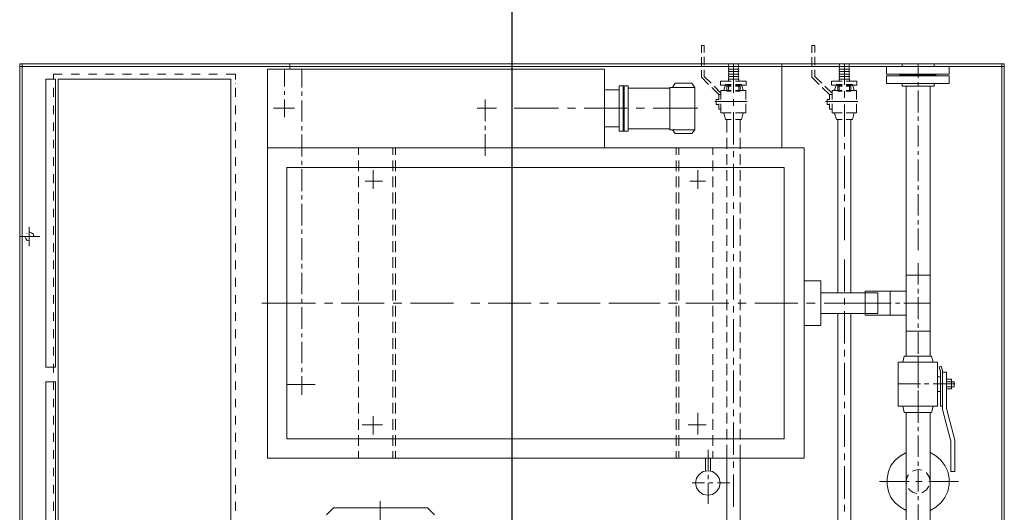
# Model space of a CAD drawing. Header units: inches. Extents: x 0 to 1544102, y -303681 to 23144100.
# Tile 17 of 256: x 27879 to 28129, y -136363 to -136238. Entities that reach past the tile are written whole.
import ezdxf

# ---------------------------------------------------------------- set-up
doc = ezdxf.new("R2010")
doc.units = ezdxf.units.IN
doc.header["$LTSCALE"] = 1800
doc.header["$MEASUREMENT"] = 0
doc.linetypes.add('CENTER', pattern=[2, 1.25, -0.25, 0.25, -0.25])
doc.linetypes.add('HIDDEN', pattern=[0.375, 0.25, -0.125])
doc.layers.add('EQUIP', color=8, linetype='HIDDEN', lineweight=9)
doc.layers.add('GRID', color=251, linetype='CENTER')

msp = doc.modelspace()

# ---------------------------------------------------------------- linework, layer by layer
at = {"layer": 'EQUIP', "color": 8}
for points in [[(28051.7, -136246.49), (28051.7, -136244.7)], [(28052.36, -136244.7), (28051.7, -136244.7)], [(28052.36, -136246.4), (28052.36, -136244.7)], [(28079.75, -136246.49), (28079.75, -136244.7)], [(28080.46, -136244.7), (28079.75, -136244.7)], [(28080.46, -136246.4), (28080.46, -136244.7)], [(27878.58, -136249.31), (27878.58, -136536.81)], [(27878.58, -136249.31), (28128.58, -136249.31)], [(27879.24, -136249.31), (27879.24, -136536.81)], [(28072.09, -136249.31), (27947.14, -136249.31)], [(27947.14, -136249.31), (27947.14, -136250.67)], [(28051.7, -136249.78), (28051.7, -136247.62)], [(28052.36, -136249.68), (28052.36, -136247.52)], [(28058.56, -136250.01), (28058.65, -136249.31)], [(28060.91, -136249.31), (28058.65, -136249.31)], [(28059.78, -136256.64), (28059.78, -136249.31)], [(28061.14, -136250.01), (28060.91, -136249.31)], [(28072.09, -136270.64), (28072.09, -136249.31)], [(28079.75, -136249.78), (28079.75, -136247.62)], [(28080.46, -136249.68), (28080.46, -136247.52)], [(28086.66, -136250.01), (28086.75, -136249.31)], [(28089.1, -136249.31), (28086.75, -136249.31)], [(28087.98, -136254.62), (28087.98, -136249.31)], [(28089.25, -136250.01), (28089.1, -136249.31)], [(28110.74, -136249.31), (28102.61, -136249.31)], [(28102.61, -136249.31), (28102.61, -136250.01)], [(28106.7, -136249.31), (28106.7, -136252.83)], [(28110.74, -136249.31), (28110.74, -136250.01)], [(28127.92, -136249.31), (28127.92, -136536.81)], [(28128.58, -136249.31), (28128.58, -136536.81)], [(27878.58, -136250.01), (28128.58, -136250.01)], [(27887.13, -136251.94), (27887.13, -136253.26)], [(27889.39, -136251.94), (27887.13, -136251.94)], [(27893.8, -136251.94), (27891.64, -136251.94)], [(27898.17, -136251.94), (27896.06, -136251.94)], [(27902.59, -136251.94), (27900.34, -136251.94)], [(27906.96, -136251.94), (27904.71, -136251.94)], [(27911.28, -136251.94), (27909.12, -136251.94)], [(27915.66, -136251.94), (27913.54, -136251.94)], [(27920.07, -136251.94), (27917.91, -136251.94)], [(27924.44, -136251.94), (27922.19, -136251.94)], [(27928.77, -136251.94), (27926.6, -136251.94)], [(27933.37, -136251.94), (27931.02, -136251.94)], [(27933.37, -136253.26), (27933.37, -136251.94)], [(28027.07, -136250.67), (27941.5, -136250.67), (27941.5, -136349.36)], [(27945.78, -136250.67), (27945.78, -136255.09)], [(27950.19, -136255.32), (27950.19, -136250.67)], [(28027.07, -136250.67), (28027.07, -136270.64)], [(28051.7, -136252.69), (28051.7, -136250.91)], [(28052.36, -136252.5), (28052.36, -136250.81)], [(28058.56, -136250.67), (28058.65, -136250.01)], [(28061.14, -136250.01), (28058.56, -136250.01)], [(28058.56, -136251.24), (28058.65, -136250.67)], [(28061.14, -136250.67), (28058.56, -136250.67)], [(28058.56, -136251.94), (28058.65, -136251.24)], [(28061.14, -136251.24), (28058.56, -136251.24)], [(28058.56, -136252.5), (28058.65, -136251.94)], [(28061.14, -136251.94), (28058.56, -136251.94)], [(28061.14, -136250.67), (28060.91, -136250.01)], [(28061.14, -136251.24), (28060.91, -136250.67)], [(28061.14, -136251.94), (28060.91, -136251.24)], [(28061.14, -136252.5), (28060.91, -136251.94)], [(28079.75, -136252.69), (28079.75, -136250.91)], [(28080.46, -136252.5), (28080.46, -136250.81)], [(28086.66, -136250.67), (28086.75, -136250.01)], [(28089.25, -136250.01), (28086.66, -136250.01)], [(28086.66, -136251.24), (28086.75, -136250.67)], [(28089.25, -136250.67), (28086.66, -136250.67)], [(28086.66, -136251.94), (28086.75, -136251.24)], [(28089.25, -136251.24), (28086.66, -136251.24)], [(28086.66, -136252.5), (28086.75, -136251.94)], [(28089.25, -136251.94), (28086.66, -136251.94)], [(28089.25, -136250.67), (28089.1, -136250.01)], [(28089.25, -136251.24), (28089.1, -136250.67)], [(28089.25, -136251.94), (28089.1, -136251.24)], [(28089.25, -136252.5), (28089.1, -136251.94)], [(28114.6, -136250.01), (28098.67, -136250.01)], [(28098.67, -136250.01), (28098.67, -136251.94)], [(28114.6, -136251.94), (28098.67, -136251.94)], [(28098.67, -136252.36), (28098.67, -136254.29)], [(28114.6, -136252.36), (28098.67, -136252.36)], [(28102.05, -136251.94), (28102.05, -136252.36)], [(28111.21, -136252.13), (28102.05, -136252.13)], [(28111.21, -136251.94), (28111.21, -136252.36)], [(28114.6, -136250.01), (28114.6, -136251.94)], [(28114.6, -136252.36), (28114.6, -136254.29)], [(27885.2, -136253.16), (27885.2, -136326.24)], [(27885.2, -136253.16), (27887.69, -136253.16)], [(27887.69, -136253.16), (27887.69, -136326.24)], [(27888.35, -136253.16), (27888.35, -136378.12)], [(27932.15, -136253.16), (27888.35, -136253.16)], [(27932.15, -136378.12), (27932.15, -136253.16)], [(27933.37, -136254.38), (27933.37, -136254.29)], [(28030.83, -136254.85), (28033.09, -136254.85)], [(28030.83, -136254.85), (28030.83, -136266.37)], [(28031.82, -136254.85), (28031.82, -136266.37)], [(28032.06, -136254.85), (28032.06, -136266.37)], [(28033.09, -136254.85), (28033.09, -136266.37)], [(28044.37, -136255.32), (28045.03, -136254.2)], [(28045.03, -136254.2), (28049.21, -136254.2)], [(28050.01, -136255.32), (28049.21, -136254.2)], [(28053.48, -136254.52), (28051.7, -136252.69)], [(28054.14, -136254.2), (28052.36, -136252.5)], [(28056.63, -136256.78), (28054.94, -136254.95)], [(28059.22, -136253.73), (28056.54, -136253.73), (28056.54, -136254.76)], [(28059.22, -136254.76), (28056.54, -136254.76)], [(28057.76, -136254.52), (28057.43, -136255.75)], [(28057.76, -136254.52), (28059.22, -136254.52)], [(28058.09, -136254.95), (28058.09, -136256.22)], [(28059.22, -136254.95), (28058.09, -136254.95)], [(28058.32, -136254.76), (28058.32, -136254.95)], [(28058.56, -136253.16), (28058.65, -136252.5)], [(28061.14, -136252.5), (28058.56, -136252.5)], [(28061.14, -136253.16), (28058.56, -136253.16)], [(28058.56, -136253.16), (28058.56, -136253.73)], [(28058.56, -136256.22), (28058.56, -136254.95)], [(28063.07, -136253.73), (28060.35, -136253.73)], [(28063.07, -136253.73), (28063.07, -136254.76), (28060.35, -136254.76)], [(28060.35, -136254.52), (28061.85, -136254.52)], [(28061.47, -136256.22), (28061.47, -136254.95), (28060.35, -136254.95)], [(28061.14, -136253.16), (28060.91, -136252.5)], [(28061.14, -136253.16), (28061.14, -136253.73)], [(28061.14, -136256.22), (28061.14, -136254.95)], [(28061.28, -136254.76), (28061.28, -136254.95)], [(28061.85, -136254.52), (28062.18, -136255.75)], [(28081.59, -136254.52), (28079.75, -136252.69)], [(28082.24, -136254.2), (28080.46, -136252.5)], [(28084.83, -136256.78), (28083.04, -136254.95)], [(28087.41, -136253.73), (28084.73, -136253.73), (28084.73, -136254.76)], [(28087.41, -136254.76), (28084.73, -136254.76)], [(28085.96, -136254.52), (28085.53, -136255.75)], [(28085.96, -136254.52), (28087.41, -136254.52)], [(28086.28, -136254.95), (28086.28, -136256.22)], [(28087.41, -136254.95), (28086.28, -136254.95)], [(28086.43, -136254.76), (28086.43, -136254.95)], [(28086.66, -136253.16), (28086.75, -136252.5)], [(28089.25, -136252.5), (28086.66, -136252.5)], [(28089.25, -136253.16), (28086.66, -136253.16)], [(28086.66, -136253.16), (28086.66, -136253.73)], [(28086.66, -136256.22), (28086.66, -136254.95)], [(28091.17, -136253.73), (28088.45, -136253.73)], [(28091.17, -136253.73), (28091.17, -136254.76), (28088.45, -136254.76)], [(28088.45, -136254.52), (28090.04, -136254.52)], [(28089.57, -136256.22), (28089.57, -136254.95), (28088.45, -136254.95)], [(28089.25, -136253.16), (28089.1, -136252.5)], [(28089.25, -136253.16), (28089.25, -136253.73)], [(28089.25, -136256.22), (28089.25, -136254.95)], [(28089.48, -136254.76), (28089.48, -136254.95)], [(28090.04, -136254.52), (28090.37, -136255.75)], [(28114.6, -136254.29), (28098.67, -136254.29)], [(28102.61, -136254.29), (28102.61, -136254.95)], [(28110.74, -136254.95), (28102.61, -136254.95)], [(28103.65, -136254.95), (28103.65, -136323.42)], [(28106.7, -136253.96), (28106.7, -136254.95)], [(28109.76, -136254.95), (28109.76, -136323.42)], [(28110.74, -136254.29), (28110.74, -136254.95)], [(27887.13, -136255.42), (27887.13, -136257.67)], [(27933.37, -136257.67), (27933.37, -136255.42)], [(27945.78, -136256.22), (27945.78, -136257.2)], [(27950.19, -136257.44), (27950.19, -136256.31)], [(28027.07, -136255.89), (28030.83, -136255.89)], [(28033.09, -136255.51), (28043.66, -136255.51)], [(28043.66, -136255.32), (28050.01, -136255.32)], [(28043.66, -136255.32), (28043.66, -136266.04)], [(28050.01, -136255.32), (28050.01, -136266.04)], [(28056.07, -136257.11), (28054.28, -136255.32)], [(28056.07, -136257.11), (28056.63, -136257.11)], [(28056.07, -136258.33), (28056.07, -136257.11)], [(28056.63, -136256.08), (28059.22, -136256.08)], [(28056.63, -136258.33), (28056.63, -136256.08), (28057.1, -136256.08)], [(28057.1, -136256.08), (28057.34, -136255.98), (28057.43, -136255.75)], [(28059.22, -136256.22), (28058.09, -136256.22)], [(28060.35, -136256.08), (28062.98, -136256.08)], [(28061.47, -136256.22), (28060.35, -136256.22)], [(28062.18, -136255.75), (28062.27, -136255.98), (28062.6, -136256.08)], [(28062.98, -136258.33), (28062.98, -136256.08)], [(28084.17, -136257.11), (28082.34, -136255.32)], [(28084.17, -136257.11), (28084.83, -136257.11)], [(28084.17, -136258.33), (28084.17, -136257.11)], [(28084.83, -136256.08), (28087.41, -136256.08)], [(28084.83, -136258.33), (28084.83, -136256.08), (28085.16, -136256.08)], [(28085.16, -136256.08), (28085.39, -136255.98), (28085.53, -136255.75)], [(28087.41, -136256.22), (28086.28, -136256.22)], [(28087.98, -136257.91), (28087.98, -136256.22)], [(28088.45, -136256.08), (28091.03, -136256.08)], [(28089.57, -136256.22), (28088.45, -136256.22)], [(28090.37, -136255.75), (28090.47, -136255.98), (28090.7, -136256.08)], [(28091.03, -136258.33), (28091.03, -136256.08)], [(28106.7, -136256.08), (28106.7, -136261.62)], [(27887.13, -136259.84), (27887.13, -136262.09)], [(27933.37, -136262.09), (27933.37, -136259.84)], [(27945.78, -136258.33), (27945.78, -136262.84)], [(27950.19, -136263.97), (27950.19, -136258.57)], [(27996.76, -136258.33), (27996.76, -136263.88)], [(28055.08, -136258.9), (28063.31, -136258.9)], [(28055.41, -136258.33), (28056.07, -136258.33)], [(28056.07, -136259.6), (28055.41, -136259.6), (28055.41, -136258.33)], [(28056.07, -136260.82), (28056.07, -136259.46)], [(28056.63, -136261.71), (28056.63, -136259.46)], [(28059.78, -136259.93), (28059.78, -136258.24)], [(28062.98, -136261.71), (28062.98, -136259.46)], [(28083.14, -136258.9), (28091.36, -136258.9)], [(28083.61, -136258.33), (28084.17, -136258.33)], [(28084.17, -136259.6), (28083.61, -136259.6), (28083.61, -136258.33)], [(28084.17, -136260.82), (28084.17, -136259.46)], [(28084.83, -136261.71), (28084.83, -136259.46)], [(28087.98, -136267.73), (28087.98, -136259.6)], [(28091.03, -136261.71), (28091.03, -136259.46)], [(27948.36, -136260.59), (27943.05, -136260.59)], [(27999.68, -136260.59), (27994.74, -136260.59)], [(28004.1, -136260.59), (28015.37, -136260.59)], [(28017.63, -136260.59), (28019.74, -136260.59)], [(28021.91, -136260.59), (28032.85, -136260.59)], [(28035.11, -136260.59), (28037.22, -136260.59)], [(28039.39, -136260.59), (28050.76, -136260.59)], [(28056.07, -136260.82), (28056.63, -136260.82)], [(28056.63, -136261.71), (28059.22, -136261.71)], [(28056.63, -136261.71), (28057.1, -136261.71)], [(28057.43, -136262.09), (28057.34, -136261.86), (28057.1, -136261.71)], [(28057.76, -136263.41), (28057.43, -136262.09)], [(28059.78, -136269.75), (28059.78, -136261.53)], [(28060.35, -136261.71), (28062.98, -136261.71)], [(28061.85, -136263.41), (28062.18, -136262.09)], [(28062.6, -136261.71), (28062.27, -136261.86), (28062.18, -136262.09)], [(28084.17, -136260.82), (28084.83, -136260.82)], [(28084.83, -136261.71), (28087.41, -136261.71)], [(28084.83, -136261.71), (28085.16, -136261.71)], [(28085.53, -136262.09), (28085.39, -136261.86), (28085.16, -136261.71)], [(28085.96, -136263.41), (28085.53, -136262.09)], [(28088.45, -136261.71), (28091.03, -136261.71)], [(28090.04, -136263.41), (28090.37, -136262.09)], [(28090.7, -136261.71), (28090.47, -136261.86), (28090.37, -136262.09)], [(27887.13, -136264.21), (27887.13, -136266.37)], [(27933.37, -136266.37), (27933.37, -136264.21)], [(28057.76, -136263.41), (28059.22, -136263.41)], [(28058.09, -136266.7), (28058.09, -136263.41)], [(28060.35, -136263.41), (28061.85, -136263.41)], [(28061.47, -136266.7), (28061.47, -136263.41)], [(28085.96, -136263.41), (28087.41, -136263.41)], [(28086.28, -136307.39), (28086.28, -136263.41)], [(28088.45, -136263.41), (28090.04, -136263.41)], [(28089.57, -136307.39), (28089.57, -136263.41)], [(28106.7, -136262.65), (28106.7, -136263.78)], [(28106.7, -136264.91), (28106.7, -136270.31)], [(27950.19, -136266.23), (27950.19, -136265.1)], [(27950.19, -136272.8), (27950.19, -136267.26)], [(27996.76, -136265), (27996.76, -136266.13)], [(27996.76, -136267.17), (27996.76, -136272.66)], [(28027.07, -136265.33), (28030.83, -136265.33)], [(28030.83, -136266.37), (28033.09, -136266.37)], [(28033.09, -136265.8), (28043.66, -136265.8)], [(28043.66, -136266.04), (28050.01, -136266.04)], [(28044.37, -136266.04), (28045.03, -136267.02)], [(28045.03, -136267.02), (28049.21, -136267.02)], [(28050.01, -136266.04), (28049.21, -136267.02)], [(27887.13, -136268.62), (27887.13, -136270.74)], [(27933.37, -136270.74), (27933.37, -136268.62)], [(28058.09, -136270.88), (28058.09, -136268.06)], [(28061.47, -136270.88), (28061.47, -136268.06)], [(28087.98, -136270.97), (28087.98, -136269.42)], [(28077.73, -136270.64), (27941.5, -136270.64)], [(27964.62, -136270.64), (27964.62, -136272.43)], [(27973.32, -136270.64), (27973.32, -136272.43)], [(27973.97, -136270.64), (27973.97, -136272.43)], [(28045.26, -136270.64), (28045.26, -136272.43)], [(28045.92, -136270.64), (28045.92, -136272.43)], [(28054.61, -136270.64), (28054.61, -136272.43)], [(28058.09, -136274.92), (28058.09, -136272.24)], [(28059.78, -136272.99), (28059.78, -136271.44)], [(28061.47, -136274.92), (28061.47, -136272.24)], [(28077.73, -136349.36), (28077.73, -136270.64)], [(28106.7, -136271.44), (28106.7, -136272.43)], [(27887.13, -136272.99), (27887.13, -136275.15)], [(27933.37, -136275.15), (27933.37, -136272.99)], [(27950.19, -136274.92), (27950.19, -136273.93)], [(27964.62, -136273.79), (27964.62, -136276.52)], [(27973.32, -136273.79), (27973.32, -136276.52)], [(27973.97, -136273.79), (27973.97, -136276.52)], [(28045.26, -136273.79), (28045.26, -136276.52)], [(28045.92, -136273.79), (28045.92, -136276.52)], [(28054.61, -136273.79), (28054.61, -136276.52)], [(28059.78, -136282.81), (28059.78, -136274.68)], [(28087.98, -136280.89), (28087.98, -136272.66)], [(28106.7, -136273.56), (28106.7, -136279.1)], [(27887.13, -136277.32), (27887.13, -136279.57)], [(27933.37, -136279.57), (27933.37, -136277.32)], [(28072.66, -136275.62), (27946.44, -136275.62)], [(27946.44, -136275.62), (27946.44, -136344.42)], [(27950.19, -136281.59), (27950.19, -136276.05)], [(27968.33, -136276.28), (27968.33, -136281.03)], [(28050.76, -136276.28), (28050.76, -136281.03)], [(28058.09, -136279.01), (28058.09, -136276.28)], [(28061.47, -136279.01), (28061.47, -136276.28)], [(28072.66, -136344.42), (28072.66, -136275.62)], [(27964.62, -136277.88), (27964.62, -136280.56)], [(27966.31, -136279.1), (27970.68, -136279.1)], [(27973.32, -136277.88), (27973.32, -136280.56)], [(27973.97, -136277.88), (27973.97, -136280.56)], [(28045.26, -136277.88), (28045.26, -136280.56)], [(28045.92, -136277.88), (28045.92, -136280.56)], [(28048.74, -136279.1), (28052.69, -136279.1)], [(28054.61, -136277.88), (28054.61, -136280.56)], [(27887.13, -136281.69), (27887.13, -136283.94)], [(27933.37, -136283.94), (27933.37, -136281.69)], [(27964.62, -136281.92), (27964.62, -136284.74)], [(27973.32, -136281.92), (27973.32, -136284.74)], [(27973.97, -136281.92), (27973.97, -136284.74)], [(28045.26, -136281.92), (28045.26, -136284.74)], [(28045.92, -136281.92), (28045.92, -136284.74)], [(28054.61, -136281.92), (28054.61, -136284.74)], [(28058.09, -136283.14), (28058.09, -136280.32)], [(28061.47, -136283.14), (28061.47, -136280.32)], [(28087.98, -136284.18), (28087.98, -136282.49)], [(28106.7, -136280.14), (28106.7, -136281.26)], [(28106.7, -136282.34), (28106.7, -136287.8)], [(27950.19, -136283.71), (27950.19, -136282.58)], [(27950.19, -136290.29), (27950.19, -136284.84)], [(28058.09, -136287.23), (28058.09, -136284.51)], [(28059.78, -136286.1), (28059.78, -136284.51)], [(28061.47, -136287.23), (28061.47, -136284.51)], [(27887.13, -136286.1), (27887.13, -136288.22)], [(27933.37, -136288.22), (27933.37, -136286.1)], [(27964.62, -136286.1), (27964.62, -136288.78)], [(27973.32, -136286.1), (27973.32, -136288.78)], [(27973.97, -136286.1), (27973.97, -136288.78)], [(28045.26, -136286.1), (28045.26, -136288.78)], [(28045.92, -136286.1), (28045.92, -136288.78)], [(28054.61, -136286.1), (28054.61, -136288.78)], [(28087.98, -136294), (28087.98, -136285.73)], [(28058.09, -136291.27), (28058.09, -136288.55)], [(28059.78, -136296.02), (28059.78, -136287.8)], [(28061.47, -136291.27), (28061.47, -136288.55)], [(28106.7, -136288.92), (28106.7, -136290.05)], [(27880.36, -136292.4), (27880.36, -136292.31)], [(27881.02, -136290.62), (27881.02, -136295.55)], [(27882.15, -136293.11), (27882.06, -136292.54), (27881.59, -136292.17), (27881.02, -136291.93)], [(27887.13, -136290.47), (27887.13, -136292.64)], [(27933.37, -136292.64), (27933.37, -136290.47)], [(27950.19, -136292.4), (27950.19, -136291.37)], [(27964.62, -136290.15), (27964.62, -136292.87)], [(27973.32, -136290.15), (27973.32, -136292.87)], [(27973.97, -136290.15), (27973.97, -136292.87)], [(28045.26, -136290.15), (28045.26, -136292.87)], [(28045.92, -136290.15), (28045.92, -136292.87)], [(28054.61, -136290.15), (28054.61, -136292.87)], [(28106.7, -136291.04), (28106.7, -136296.58)], [(27883.65, -136293.11), (27878.58, -136293.11)], [(27879.89, -136293.11), (27880.13, -136293.62), (27880.46, -136294.09), (27881.02, -136294.19)], [(27887.13, -136294.89), (27887.13, -136297.05)], [(27933.37, -136297.05), (27933.37, -136294.89)], [(27950.19, -136299.07), (27950.19, -136293.53)], [(27964.62, -136294.33), (27964.62, -136297.05)], [(27973.32, -136294.33), (27973.32, -136297.05)], [(27973.97, -136294.33), (27973.97, -136297.05)], [(28045.26, -136294.33), (28045.26, -136297.05)], [(28045.92, -136294.33), (28045.92, -136297.05)], [(28054.61, -136294.33), (28054.61, -136297.05)], [(28058.09, -136295.46), (28058.09, -136292.73)], [(28061.47, -136295.46), (28061.47, -136292.73)], [(28058.09, -136299.5), (28058.09, -136296.82)], [(28061.47, -136299.5), (28061.47, -136296.82)], [(27887.13, -136299.17), (27887.13, -136301.42)], [(27933.37, -136301.42), (27933.37, -136299.17)], [(27964.62, -136298.37), (27964.62, -136301.09)], [(27973.32, -136298.37), (27973.32, -136301.09)], [(27973.97, -136298.37), (27973.97, -136301.09)], [(28045.26, -136298.37), (28045.26, -136301.09)], [(28045.92, -136298.37), (28045.92, -136301.09)], [(28054.61, -136298.37), (28054.61, -136301.09)], [(28059.78, -136299.31), (28059.78, -136297.62)], [(28087.98, -136307.06), (28087.98, -136298.93)], [(28106.7, -136299.87), (28106.7, -136305.28)], [(27950.19, -136301.19), (27950.19, -136300.06)], [(27950.19, -136307.77), (27950.19, -136302.32)], [(27964.62, -136302.46), (27964.62, -136305.28)], [(27973.32, -136302.46), (27973.32, -136305.28)], [(27973.97, -136302.46), (27973.97, -136305.28)], [(28045.26, -136302.46), (28045.26, -136305.28)], [(28045.92, -136302.46), (28045.92, -136305.28)], [(28054.61, -136302.46), (28054.61, -136305.28)], [(28058.09, -136303.68), (28058.09, -136300.86)], [(28059.78, -136309.08), (28059.78, -136300.86)], [(28061.47, -136303.68), (28061.47, -136300.86)], [(27887.13, -136303.59), (27887.13, -136305.84)], [(27933.37, -136305.84), (27933.37, -136303.59)], [(28077.73, -136304.38), (28082.01, -136304.38)], [(28082.01, -136315.66), (28082.01, -136304.38)], [(28103.65, -136302.88), (28109.76, -136302.88)], [(27964.62, -136306.64), (27964.62, -136309.32)], [(27973.32, -136306.64), (27973.32, -136309.32)], [(27973.97, -136306.64), (27973.97, -136309.32)], [(28045.26, -136306.64), (28045.26, -136309.32)], [(28045.92, -136306.64), (28045.92, -136309.32)], [(28054.61, -136306.64), (28054.61, -136309.32)], [(28058.09, -136307.77), (28058.09, -136305.04)], [(28061.47, -136307.77), (28061.47, -136305.04)], [(28082.01, -136307.39), (28096.44, -136307.39)], [(28093.29, -136313.03), (28093.29, -136306.97)], [(28093.29, -136306.97), (28103.67, -136306.97)], [(28096.44, -136312.61), (28096.44, -136307.39)], [(28099.63, -136306.97), (28099.63, -136313.03)], [(28106.73, -136306.4), (28106.73, -136307.53)], [(27887.13, -136307.96), (27887.13, -136310.12)], [(27933.37, -136310.12), (27933.37, -136307.96)], [(27950.19, -136310.02), (27950.19, -136308.9)], [(28058.09, -136311.81), (28058.09, -136309.08)], [(28061.47, -136311.81), (28061.47, -136309.08)], [(28087.98, -136310.35), (28087.98, -136308.75)], [(28106.7, -136308.52), (28106.7, -136314.06)], [(27887.13, -136312.37), (27887.13, -136314.53)], [(27933.37, -136314.53), (27933.37, -136312.37)], [(27940.04, -136310.02), (27953.67, -136310.02)], [(27950.19, -136316.55), (27950.19, -136311.01)], [(27955.93, -136310.02), (27958.09, -136310.02)], [(27960.2, -136310.02), (27971.15, -136310.02)], [(27964.62, -136310.68), (27964.62, -136313.41)], [(27973.32, -136310.68), (27973.32, -136313.41)], [(27973.41, -136310.02), (27975.57, -136310.02)], [(27973.97, -136310.68), (27973.97, -136313.41)], [(27977.83, -136310.02), (27988.73, -136310.02)], [(27995.4, -136310.02), (27993.15, -136310.02)], [(28008.47, -136310.02), (27997.56, -136310.02)], [(28012.88, -136310.02), (28010.63, -136310.02)], [(28025.95, -136310.02), (28015.04, -136310.02)], [(28030.36, -136310.02), (28028.2, -136310.02)], [(28030.27, -136310.02), (28041.17, -136310.02)], [(28043.33, -136310.02), (28045.59, -136310.02)], [(28045.26, -136310.68), (28045.26, -136313.41)], [(28045.92, -136310.68), (28045.92, -136313.41)], [(28047.75, -136310.02), (28058.65, -136310.02)], [(28054.61, -136310.68), (28054.61, -136313.41)], [(28059.78, -136312.37), (28059.78, -136310.77)], [(28060.91, -136310.02), (28063.07, -136310.02)], [(28065.23, -136310.02), (28076.13, -136310.02)], [(28078.39, -136310.02), (28080.55, -136310.02)], [(28082.81, -136310.02), (28096.44, -136310.02)], [(28087.98, -136320.27), (28087.98, -136312.04)], [(28093.29, -136310.02), (28099.82, -136310.02)], [(28100.95, -136310.02), (28102.07, -136310.02)], [(28103.08, -136310.02), (28109.76, -136310.02)], [(27964.62, -136314.72), (27964.62, -136317.54)], [(27973.32, -136314.72), (27973.32, -136317.54)], [(27973.97, -136314.72), (27973.97, -136317.54)], [(28045.26, -136314.72), (28045.26, -136317.54)], [(28045.92, -136314.72), (28045.92, -136317.54)], [(28054.61, -136314.72), (28054.61, -136317.54)], [(28058.09, -136315.99), (28058.09, -136313.17)], [(28059.78, -136322.19), (28059.78, -136314.06)], [(28061.47, -136315.99), (28061.47, -136313.17)], [(28082.01, -136312.61), (28096.44, -136312.61)], [(28086.28, -136369.56), (28086.28, -136312.61)], [(28089.57, -136370.36), (28089.57, -136312.61)], [(28093.29, -136313.03), (28103.67, -136313.03)], [(27887.13, -136316.65), (27887.13, -136318.9)], [(27933.37, -136318.9), (27933.37, -136316.65)], [(28058.09, -136320.03), (28058.09, -136317.35)], [(28061.47, -136320.03), (28061.47, -136317.35)], [(28077.73, -136315.66), (28082.01, -136315.66)], [(28103.65, -136317.12), (28109.76, -136317.12)], [(28106.7, -136315.19), (28106.7, -136316.23)], [(28106.7, -136317.35), (28106.7, -136322.85)], [(27950.19, -136318.67), (27950.19, -136317.68)], [(27950.19, -136325.25), (27950.19, -136319.8)], [(27964.62, -136318.9), (27964.62, -136321.63)], [(27973.32, -136318.9), (27973.32, -136321.63)], [(27973.97, -136318.9), (27973.97, -136321.63)], [(28045.26, -136318.9), (28045.26, -136321.63)], [(28045.92, -136318.9), (28045.92, -136321.63)], [(28054.61, -136318.9), (28054.61, -136321.63)], [(27887.13, -136321.07), (27887.13, -136323.32)], [(27933.37, -136323.32), (27933.37, -136321.07)], [(28058.09, -136324.12), (28058.09, -136321.4)], [(28061.47, -136324.12), (28061.47, -136321.4)], [(28087.98, -136323.56), (28087.98, -136321.87)], [(27964.62, -136322.99), (27964.62, -136325.67)], [(27973.32, -136322.99), (27973.32, -136325.67)], [(27973.97, -136322.99), (27973.97, -136325.67)], [(28045.26, -136322.99), (28045.26, -136325.67)], [(28045.92, -136322.99), (28045.92, -136325.67)], [(28054.61, -136322.99), (28054.61, -136325.67)], [(28059.78, -136325.58), (28059.78, -136323.89)], [(28103.18, -136323.42), (28102.85, -136325.01)], [(28110.09, -136323.42), (28103.18, -136323.42)], [(28106.7, -136323.42), (28106.7, -136328.96)], [(28106.7, -136323.89), (28106.7, -136325.01)], [(28110.09, -136323.42), (28110.51, -136325.01)], [(27885.2, -136326.24), (27887.69, -136326.24)], [(27887.13, -136325.44), (27887.13, -136327.6)], [(27933.37, -136327.6), (27933.37, -136325.44)], [(27950.19, -136327.5), (27950.19, -136326.38)], [(27964.62, -136327.03), (27964.62, -136329.85)], [(27973.32, -136327.03), (27973.32, -136329.85)], [(27973.97, -136327.03), (27973.97, -136329.85)], [(28045.26, -136327.03), (28045.26, -136329.85)], [(28045.92, -136327.03), (28045.92, -136329.85)], [(28054.61, -136327.03), (28054.61, -136329.85)], [(28058.09, -136328.26), (28058.09, -136325.44)], [(28059.78, -136335.4), (28059.78, -136327.13)], [(28061.47, -136328.26), (28061.47, -136325.44)], [(28087.98, -136333.33), (28087.98, -136325.11)], [(28101.63, -136325.01), (28101.63, -136336.15)], [(28111.64, -136325.01), (28101.63, -136325.01)], [(28106.7, -136326.14), (28106.7, -136331.55)], [(28111.64, -136325.01), (28111.64, -136336.15)], [(28112.58, -136326), (28112.01, -136326.14), (28112.34, -136327.36)], [(28112.34, -136327.13), (28112.34, -136336.15)], [(28112.91, -136327.13), (28112.58, -136326)], [(28112.91, -136327.13), (28112.91, -136336.95)], [(27885.2, -136329.95), (27885.2, -136378.12)], [(27885.2, -136329.95), (27887.69, -136329.95)], [(27887.13, -136329.85), (27887.13, -136332.02)], [(27887.69, -136329.95), (27887.69, -136378.12)], [(27933.37, -136332.02), (27933.37, -136329.85)], [(27950.19, -136333.24), (27950.19, -136328.49)], [(28058.09, -136332.34), (28058.09, -136329.62)], [(28061.47, -136332.34), (28061.47, -136329.62)], [(28106.7, -136329.95), (28106.7, -136331.08)], [(28112.34, -136328.73), (28111.64, -136328.73)], [(28112.91, -136327.5), (28113.89, -136327.5), (28113.89, -136336.71)], [(28115.16, -136329.29), (28113.89, -136329.29)], [(28115.82, -136329.95), (28113.89, -136329.95)], [(28115.16, -136329.29), (28115.16, -136331.78)], [(28115.82, -136329.95), (28115.82, -136331.22)], [(27946.58, -136330.65), (27953.58, -136330.65)], [(27964.62, -136331.22), (27964.62, -136333.9)], [(27973.32, -136331.22), (27973.32, -136333.9)], [(27973.97, -136331.22), (27973.97, -136333.9)], [(28045.26, -136331.22), (28045.26, -136333.9)], [(28045.92, -136331.22), (28045.92, -136333.9)], [(28054.61, -136331.22), (28054.61, -136333.9)], [(28107.27, -136330.51), (28101.63, -136330.51)], [(28106.7, -136332.2), (28106.7, -136337.75)], [(28109.38, -136330.51), (28108.25, -136330.51)], [(28116.05, -136330.51), (28110.51, -136330.51)], [(28112.34, -136332.44), (28111.64, -136332.44)], [(28115.82, -136331.22), (28113.89, -136331.22)], [(28115.16, -136331.78), (28113.89, -136331.78)], [(27887.13, -136334.27), (27887.13, -136336.39)], [(27933.37, -136336.39), (27933.37, -136334.27)], [(28058.09, -136336.39), (28058.09, -136333.71)], [(28061.47, -136336.39), (28061.47, -136333.71)], [(28106.7, -136332.67), (28106.7, -136333.8)], [(28106.7, -136334.84), (28106.7, -136340.33)], [(27964.62, -136335.26), (27964.62, -136337.98)], [(27973.32, -136335.26), (27973.32, -136337.98)], [(27973.97, -136335.26), (27973.97, -136337.98)], [(28045.26, -136335.26), (28045.26, -136337.98)], [(28045.92, -136335.26), (28045.92, -136337.98)], [(28054.61, -136335.26), (28054.61, -136337.98)], [(28059.78, -136338.64), (28059.78, -136336.95)], [(28087.98, -136336.62), (28087.98, -136335.02)], [(28111.64, -136336.15), (28101.63, -136336.15)], [(28103.18, -136337.75), (28102.85, -136336.15)], [(28110.09, -136337.75), (28110.51, -136336.15)], [(28112.91, -136336.15), (28112.34, -136336.15)], [(28112.91, -136336.95), (28115.02, -136344.99)], [(28113.89, -136336.71), (28116.05, -136344.75)], [(27887.13, -136338.55), (27887.13, -136340.8)], [(27933.37, -136340.8), (27933.37, -136338.55)], [(27964.62, -136339.44), (27964.62, -136342.17)], [(27968.33, -136338.64), (27968.33, -136343.29)], [(27973.32, -136339.44), (27973.32, -136342.17)], [(27973.97, -136339.44), (27973.97, -136342.17)], [(28045.26, -136339.44), (28045.26, -136342.17)], [(28045.92, -136339.44), (28045.92, -136342.17)], [(28050.76, -136337.84), (28050.76, -136343.29)], [(28054.61, -136339.44), (28054.61, -136342.17)], [(28058.09, -136340.57), (28058.09, -136337.84)], [(28061.47, -136340.57), (28061.47, -136337.84)], [(28087.98, -136346.44), (28087.98, -136338.31)], [(28110.09, -136337.75), (28103.18, -136337.75)], [(28103.65, -136337.75), (28103.65, -136374.4)], [(28109.76, -136337.75), (28109.76, -136450.44)], [(27965.51, -136340.9), (27970.68, -136340.9)], [(28048.32, -136340.9), (28052.92, -136340.9)], [(28058.09, -136344.61), (28058.09, -136341.93)], [(28059.78, -136348.46), (28059.78, -136340.24)], [(28061.47, -136344.61), (28061.47, -136341.93)], [(28106.7, -136341.37), (28106.7, -136342.49)], [(27887.13, -136342.92), (27887.13, -136345.17)], [(27933.37, -136345.17), (27933.37, -136342.92)], [(27946.44, -136344.42), (28072.66, -136344.42)], [(27964.62, -136343.48), (27964.62, -136346.21)], [(27973.32, -136343.48), (27973.32, -136346.21)], [(27973.97, -136343.48), (27973.97, -136346.21)], [(28045.26, -136343.48), (28045.26, -136346.21)], [(28045.92, -136343.48), (28045.92, -136346.21)], [(28054.61, -136343.48), (28054.61, -136346.21)], [(28106.7, -136343.62), (28106.7, -136349.03)], [(28115.02, -136344.84), (28115.02, -136352.74), (28116.05, -136352.74), (28116.05, -136344.75)], [(27887.13, -136347.34), (27887.13, -136349.5)], [(27933.37, -136349.5), (27933.37, -136347.34)], [(28053.39, -136347.24), (28053.39, -136352.41)], [(28058.09, -136372.48), (28058.09, -136345.97)], [(28061.47, -136349.36), (28061.47, -136345.97)], [(27941.5, -136349.36), (28077.73, -136349.36)], [(27964.62, -136347.57), (27964.62, -136349.36)], [(27973.32, -136347.57), (27973.32, -136349.36)], [(27973.97, -136347.57), (27973.97, -136349.36)], [(28045.26, -136347.57), (28045.26, -136349.36)], [(28045.92, -136347.57), (28045.92, -136349.36)], [(28052.69, -136349.36), (28052.69, -136352.5)], [(28053.95, -136349.36), (28053.95, -136352.5)], [(28054.61, -136347.57), (28054.61, -136349.36)], [(28061.47, -136374.4), (28061.47, -136349.36)], [(28087.98, -136349.83), (28087.98, -136348.13)], [(28103.65, -136347.9), (28102.19, -136348.7), (28100.83, -136349.83), (28099.8, -136351.19), (28099.14, -136352.74), (28098.81, -136354.43), (28098.81, -136356.12), (28099.14, -136357.81), (28099.8, -136359.27), (28100.83, -136360.63), (28102.19, -136361.76), (28103.65, -136362.56)], [(28109.76, -136362.56), (28111.21, -136361.76), (28112.44, -136360.63), (28113.47, -136359.27), (28114.27, -136357.81), (28114.6, -136356.12), (28114.6, -136354.43), (28114.27, -136352.74), (28113.47, -136351.19), (28112.44, -136349.83), (28111.21, -136348.7), (28109.76, -136347.9)], [(27887.13, -136351.75), (27887.13, -136353.87)], [(27933.37, -136353.87), (27933.37, -136351.75)], [(28059.78, -136351.75), (28059.78, -136350.15)], [(28087.98, -136359.65), (28087.98, -136351.38)], [(28107.6, -136352.41), (28106.7, -136352.18), (28105.43, -136352.5), (28105.25, -136352.65)], [(28106.7, -136350.15), (28106.7, -136351.28)], [(28106.7, -136352.32), (28106.7, -136357.81)], [(28056.4, -136355.56), (28056.21, -136354.43), (28055.5, -136353.44), (28054.52, -136352.74), (28053.39, -136352.5), (28052.12, -136352.74), (28051.13, -136353.44), (28050.43, -136354.43), (28050.19, -136355.56), (28050.43, -136356.83), (28051.13, -136357.81), (28052.12, -136358.52), (28053.39, -136358.71), (28054.52, -136358.52), (28055.5, -136357.81), (28056.21, -136356.83), (28056.4, -136355.56)], [(28053.39, -136353.54), (28053.39, -136354.67)], [(28059.78, -136361.67), (28059.78, -136353.44)], [(28104.21, -136353.54), (28103.88, -136354.1), (28103.65, -136355.23), (28103.74, -136355.89)], [(28109.76, -136355.23), (28109.52, -136354.1), (28108.82, -136353.07), (28108.72, -136353.07)], [(27887.13, -136356.12), (27887.13, -136358.28)], [(27933.37, -136358.28), (27933.37, -136356.12)], [(28052.45, -136355.56), (28049.3, -136355.56)], [(28053.39, -136355.7), (28053.39, -136360.87)], [(28054.61, -136355.56), (28053.58, -136355.56)], [(28058.89, -136355.56), (28055.74, -136355.56)], [(28104.45, -136355.23), (28096.88, -136355.23)], [(28104.21, -136357.02), (28104.54, -136357.39), (28105.43, -136358.05), (28106.37, -136358.28)], [(28107.69, -136355.23), (28106.14, -136355.23)], [(28107.6, -136358.14), (28107.83, -136358.05), (28108.82, -136357.39), (28109.38, -136356.45)], [(28116.95, -136355.23), (28109.38, -136355.23)], [(28109.76, -136355.23), (28109.76, -136355.14)], [(28106.7, -136358.94), (28106.7, -136359.98)], [(27887.13, -136360.4), (27887.13, -136362.65)], [(27933.37, -136362.65), (27933.37, -136360.4)], [(27958.28, -136361.9), (27956.49, -136363.69)], [(27982.1, -136361.9), (27958.28, -136361.9)], [(27970.12, -136360.21), (27970.12, -136366.18)], [(27982.1, -136361.9), (27983.89, -136363.69)], [(28087.98, -136362.89), (28087.98, -136361.2)], [(28106.7, -136361.1), (28106.7, -136366.51)]]:
    msp.add_lwpolyline(points, dxfattribs=at)
at = {"layer": 'GRID', "color": 8}
msp.add_line((28003.58, -145478.63), (28003.58, -135033.82), dxfattribs=at)

doc.saveas('drawing.dxf')
